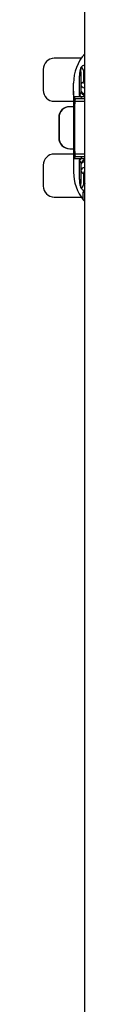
# Model space of a CAD drawing. Header units: inches. Extents: x 0.1 to 74.1, y -11 to 41.6.
# Tile 11 of 16: x 19.941 to 20.236, y 21.463 to 28.44. Entities that reach past the tile are written whole.
import ezdxf

# ---------------------------------------------------------------- set-up
doc = ezdxf.new("R2010")
doc.units = ezdxf.units.IN
doc.header["$MEASUREMENT"] = 0
doc.layers.add('Visible Edges(ANSI)', color=7, linetype='Continuous', lineweight=25)
doc.layers.add('Visible Tangent Edges(ANSI)', color=7, linetype='Continuous', lineweight=25)

msp = doc.modelspace()

# ---------------------------------------------------------------- linework, layer by layer
at = {"layer": 'Visible Edges(ANSI)'}
for p, q in [((20.2357, 8.0496), (20.2357, 31.7996)), ((20.2104, 28.1667), (20.0192, 28.1667)), ((19.9405, 28.088), (19.9405, 27.9403)), ((20.208, 28.0705), (20.208, 27.9784)), ((20.1558, 27.932), (20.1558, 27.9895)), ((20.208, 27.9784), (20.208, 27.9376)), ((20.1558, 27.932), (20.1558, 27.907)), ((20.1559, 27.9129), (20.1559, 27.9129)), ((20.208, 27.9376), (20.208, 27.9372)), ((20.0192, 27.8616), (20.1558, 27.8616)), ((20.1558, 27.907), (20.1558, 27.8139)), ((20.1727, 27.8813), (20.219, 27.8813)), ((20.219, 27.8813), (20.2357, 27.8813)), ((20.1313, 27.8232), (20.1293, 27.8232)), ((20.1558, 27.8232), (20.1313, 27.8232)), ((20.1558, 27.8139), (20.1558, 27.5353)), ((20.0507, 27.7445), (20.0507, 27.6047)), ((20.0528, 27.7445), (20.0528, 27.6047)), ((20.1293, 27.526), (20.1313, 27.526)), ((20.1313, 27.526), (20.1558, 27.526)), ((20.1558, 27.5353), (20.1558, 27.3596)), ((20.1558, 27.4876), (20.0192, 27.4876)), ((20.219, 27.4679), (20.1727, 27.4679)), ((20.2357, 27.4679), (20.219, 27.4679)), ((19.9405, 27.4088), (19.9405, 27.2612)), ((20.208, 27.4119), (20.208, 27.4115)), ((20.208, 27.4115), (20.208, 27.3708)), ((20.208, 27.3708), (20.208, 27.2787)), ((20.0192, 27.1824), (20.2104, 27.1824))]:
    msp.add_line(p, q, dxfattribs=at)
at = {"layer": 'Visible Edges(ANSI)', "flags": 128}
for points in [[(20.1558, 27.907), (20.1558, 27.9072), (20.1558, 27.9075), (20.1558, 27.9077), (20.1558, 27.9079), (20.1558, 27.9082), (20.1558, 27.9084), (20.1558, 27.9087), (20.1558, 27.9089), (20.1558, 27.9092), (20.1559, 27.9094), (20.1559, 27.9097), (20.1559, 27.9099), (20.1559, 27.9102), (20.1559, 27.9104), (20.1559, 27.9107), (20.1559, 27.9109), (20.1559, 27.9111), (20.1559, 27.9114), (20.1559, 27.9116), (20.1559, 27.9119), (20.1559, 27.9121), (20.1559, 27.9124), (20.1559, 27.9126), (20.1559, 27.9129)], [(20.156, 27.9314), (20.1561, 27.9295), (20.156, 27.9253), (20.156, 27.9195), (20.1559, 27.9129)], [(20.208, 27.9376), (20.2087, 27.931), (20.2107, 27.9247), (20.2136, 27.9191), (20.2171, 27.9143), (20.2257, 27.9063), (20.2357, 27.8998)], [(20.2357, 27.4493), (20.2257, 27.4428), (20.2171, 27.4348), (20.2136, 27.43), (20.2107, 27.4244), (20.2087, 27.4182), (20.208, 27.4115)], [(20.2357, 27.2136), (20.2327, 27.2163), (20.2316, 27.2172), (20.2311, 27.2175)]]:
    msp.add_lwpolyline(points, dxfattribs=at)
at = {"layer": 'Visible Edges(ANSI)'}
for centre, radius, start, end in [((20.4708, 27.9895), 0.315, 138.29671, 180), ((20.0192, 28.088), 0.0787, 90, 180), ((20.0192, 27.9403), 0.0787, 180, 270), ((20.0192, 27.4088), 0.0787, 90, 180), ((20.4708, 27.3596), 0.315, 180, 218.68032), ((20.0192, 27.2612), 0.0787, 180, 270), ((20.2326, 27.1689), 0.00984, 218.68032, 287.98693)]:
    msp.add_arc(centre, radius, start, end, dxfattribs=at)
for centre, major_axis, start_param, end_param in [((20.1293, 27.7445), (0, 0.0787), 0, 1.570796), ((20.1313, 27.7445), (0, 0.0787), 0, 1.570796), ((20.1293, 27.6047), (0, -0.0787), 4.712389, 6.283185), ((20.1313, 27.6047), (0, -0.0787), 4.712389, 6.283185)]:
    msp.add_ellipse(centre, major_axis=major_axis, ratio=0.997564, start_param=start_param, end_param=end_param, dxfattribs=at)
at = {"layer": 'Visible Tangent Edges(ANSI)'}
for p, q in [((20.2277, 27.9974), (20.2277, 28.0744)), ((20.1976, 27.903), (20.1976, 28.0401)), ((20.1568, 27.862), (20.1666, 27.8616)), ((20.1666, 27.8616), (20.2357, 27.8616)), ((20.1558, 27.8139), (20.1657, 27.8139)), ((20.1657, 27.5353), (20.1657, 27.8139)), ((20.0507, 27.7445), (20.0528, 27.7445)), ((20.0528, 27.6047), (20.0507, 27.6047)), ((20.1558, 27.5353), (20.1657, 27.5353)), ((20.1568, 27.4871), (20.1666, 27.4876)), ((20.2357, 27.4876), (20.1666, 27.4876)), ((20.1976, 27.309), (20.1976, 27.4461)), ((20.2277, 27.2748), (20.2277, 27.3517)), ((20.2249, 27.1628), (20.2249, 27.2195))]:
    msp.add_line(p, q, dxfattribs=at)
at = {"layer": 'Visible Tangent Edges(ANSI)', "flags": 128}
for points in [[(20.2357, 28.1171), (20.2332, 28.117), (20.2307, 28.1167), (20.228, 28.1162), (20.2252, 28.1153), (20.2222, 28.1141), (20.2193, 28.1123), (20.2163, 28.1101), (20.2135, 28.1073), (20.2108, 28.104), (20.2083, 28.1), (20.2061, 28.0954), (20.2042, 28.0905), (20.2027, 28.0858), (20.2015, 28.0812), (20.2005, 28.0768), (20.1998, 28.0725), (20.1993, 28.0683), (20.1988, 28.0642), (20.1984, 28.0601), (20.1981, 28.056), (20.1979, 28.052), (20.1977, 28.048), (20.1976, 28.0441), (20.1976, 28.0401)], [(20.208, 28.0705), (20.208, 28.074), (20.2081, 28.0776), (20.2082, 28.0811), (20.2084, 28.0848), (20.2086, 28.0884), (20.209, 28.092), (20.2095, 28.0954), (20.2103, 28.0987), (20.2113, 28.1007), (20.2125, 28.1015), (20.2137, 28.1011), (20.2149, 28.1), (20.2161, 28.0985), (20.2172, 28.0968), (20.2182, 28.0949), (20.2192, 28.093), (20.2203, 28.0909), (20.2213, 28.0887), (20.2224, 28.0865), (20.2234, 28.0842), (20.2245, 28.0818), (20.2256, 28.0794), (20.2266, 28.0769), (20.2277, 28.0744)], [(20.2277, 28.0744), (20.228, 28.0742), (20.2283, 28.0741), (20.2287, 28.0739), (20.229, 28.0738), (20.2293, 28.0736), (20.2296, 28.0735), (20.23, 28.0733), (20.2303, 28.0732), (20.2306, 28.073), (20.2309, 28.0729), (20.2313, 28.0727), (20.2316, 28.0726), (20.2319, 28.0724), (20.2323, 28.0723), (20.2326, 28.0721), (20.2329, 28.072), (20.2333, 28.0718), (20.2336, 28.0717), (20.234, 28.0715), (20.2343, 28.0714), (20.2346, 28.0712), (20.235, 28.0711), (20.2353, 28.0709), (20.2357, 28.0708)], [(20.1559, 27.9325), (20.1559, 27.9325), (20.1559, 27.9325), (20.1559, 27.9325), (20.1559, 27.9325), (20.1559, 27.9325), (20.1559, 27.9325), (20.1559, 27.9325), (20.1559, 27.9325), (20.1559, 27.9325), (20.1559, 27.9324), (20.1559, 27.9324), (20.1559, 27.9324), (20.1558, 27.9324), (20.1558, 27.9324), (20.1558, 27.9323), (20.1558, 27.9323), (20.1558, 27.9323), (20.1558, 27.9322), (20.1558, 27.9322), (20.1558, 27.9322), (20.1558, 27.9322), (20.1558, 27.9321), (20.1558, 27.9321), (20.1558, 27.932)], [(20.1559, 27.9326), (20.1559, 27.9326), (20.1559, 27.9326), (20.1559, 27.9326), (20.1559, 27.9326), (20.1559, 27.9326), (20.1559, 27.9326), (20.1559, 27.9326), (20.1559, 27.9326), (20.1559, 27.9326), (20.1559, 27.9326), (20.1559, 27.9326), (20.1559, 27.9326), (20.1559, 27.9326), (20.1559, 27.9326), (20.1559, 27.9326), (20.1559, 27.9326), (20.1559, 27.9326), (20.1559, 27.9326), (20.1559, 27.9326), (20.1559, 27.9326), (20.1559, 27.9326), (20.1559, 27.9325), (20.1559, 27.9325), (20.1559, 27.9325)], [(20.1559, 27.9129), (20.1559, 27.9142), (20.1559, 27.9155), (20.1559, 27.9168), (20.1559, 27.918), (20.156, 27.9193), (20.156, 27.9205), (20.156, 27.9217), (20.156, 27.9228), (20.156, 27.9239), (20.156, 27.925), (20.1561, 27.926), (20.1561, 27.927), (20.1561, 27.9278), (20.1561, 27.9287), (20.1561, 27.9294), (20.1561, 27.9301), (20.156, 27.9307), (20.156, 27.9312), (20.156, 27.9317), (20.156, 27.932), (20.156, 27.9323), (20.156, 27.9325), (20.156, 27.9326), (20.1559, 27.9326)], [(20.208, 27.9372), (20.208, 27.9358), (20.2079, 27.9344), (20.2078, 27.933), (20.2077, 27.9316), (20.2075, 27.9302), (20.2073, 27.9288), (20.2071, 27.9273), (20.2068, 27.9259), (20.2065, 27.9245), (20.2061, 27.923), (20.2057, 27.9216), (20.2053, 27.9201), (20.2049, 27.9187), (20.2044, 27.9173), (20.2038, 27.9158), (20.2033, 27.9144), (20.2027, 27.9129), (20.202, 27.9115), (20.2014, 27.9101), (20.2007, 27.9086), (20.2, 27.9072), (20.1992, 27.9058), (20.1984, 27.9044), (20.1976, 27.903)], [(20.1976, 27.903), (20.1984, 27.904), (20.1991, 27.9049), (20.1999, 27.9059), (20.2006, 27.9068), (20.2013, 27.9078), (20.2019, 27.9087), (20.2026, 27.9097), (20.2032, 27.9107), (20.2038, 27.9117), (20.2044, 27.9127), (20.2049, 27.9136), (20.2055, 27.9146), (20.206, 27.9156), (20.2065, 27.9166), (20.2069, 27.9176), (20.2074, 27.9186), (20.2078, 27.9196), (20.2082, 27.9206), (20.2085, 27.9216), (20.2089, 27.9226), (20.2092, 27.9236), (20.2095, 27.9246), (20.2097, 27.9256), (20.21, 27.9266)], [(20.1568, 27.862), (20.1567, 27.86), (20.1566, 27.858), (20.1566, 27.856), (20.1565, 27.854), (20.1564, 27.852), (20.1564, 27.85), (20.1563, 27.8479), (20.1562, 27.8459), (20.1562, 27.8439), (20.1561, 27.8419), (20.1561, 27.8399), (20.1561, 27.8379), (20.156, 27.8359), (20.156, 27.8339), (20.156, 27.8319), (20.1559, 27.8299), (20.1559, 27.8279), (20.1559, 27.8259), (20.1559, 27.8239), (20.1559, 27.8219), (20.1559, 27.8199), (20.1559, 27.8179), (20.1558, 27.8159), (20.1558, 27.8139)], [(20.163, 27.8923), (20.1627, 27.8922), (20.1623, 27.892), (20.162, 27.8917), (20.1616, 27.8912), (20.1612, 27.8906), (20.1609, 27.8899), (20.1605, 27.8891), (20.1602, 27.8882), (20.1599, 27.8871), (20.1596, 27.886), (20.1593, 27.8847), (20.159, 27.8834), (20.1587, 27.8819), (20.1585, 27.8804), (20.1582, 27.8788), (20.158, 27.8771), (20.1578, 27.8754), (20.1576, 27.8736), (20.1574, 27.8717), (20.1573, 27.8698), (20.1571, 27.8679), (20.157, 27.8659), (20.1569, 27.864), (20.1568, 27.862)], [(20.2109, 27.8936), (20.2079, 27.8935), (20.2051, 27.8935), (20.2023, 27.8935), (20.1996, 27.8934), (20.1969, 27.8934), (20.1944, 27.8933), (20.192, 27.8933), (20.1896, 27.8932), (20.1873, 27.8932), (20.1851, 27.8931), (20.183, 27.8931), (20.1809, 27.893), (20.179, 27.893), (20.1771, 27.8929), (20.1753, 27.8929), (20.1736, 27.8928), (20.172, 27.8927), (20.1705, 27.8927), (20.1691, 27.8926), (20.1677, 27.8926), (20.1664, 27.8925), (20.1652, 27.8924), (20.1641, 27.8924), (20.163, 27.8923)], [(20.1657, 27.8139), (20.1657, 27.8159), (20.1657, 27.8179), (20.1657, 27.8198), (20.1657, 27.8218), (20.1657, 27.8238), (20.1657, 27.8258), (20.1658, 27.8278), (20.1658, 27.8298), (20.1658, 27.8318), (20.1658, 27.8338), (20.1659, 27.8357), (20.1659, 27.8377), (20.1659, 27.8397), (20.166, 27.8417), (20.166, 27.8437), (20.1661, 27.8457), (20.1661, 27.8477), (20.1662, 27.8497), (20.1662, 27.8516), (20.1663, 27.8536), (20.1664, 27.8556), (20.1665, 27.8576), (20.1665, 27.8596), (20.1666, 27.8616)], [(20.1666, 27.8616), (20.1667, 27.8629), (20.1668, 27.8642), (20.1669, 27.8655), (20.1671, 27.8667), (20.1672, 27.868), (20.1674, 27.8692), (20.1676, 27.8704), (20.1678, 27.8715), (20.168, 27.8726), (20.1682, 27.8736), (20.1685, 27.8746), (20.1687, 27.8756), (20.169, 27.8764), (20.1693, 27.8772), (20.1696, 27.878), (20.1699, 27.8787), (20.1702, 27.8793), (20.1706, 27.8798), (20.1709, 27.8802), (20.1713, 27.8806), (20.1716, 27.8809), (20.172, 27.8811), (20.1723, 27.8812), (20.1727, 27.8813)], [(20.208, 27.8954), (20.2075, 27.8957), (20.2071, 27.8961), (20.2066, 27.8964), (20.2062, 27.8967), (20.2057, 27.897), (20.2053, 27.8973), (20.2048, 27.8976), (20.2044, 27.8979), (20.2039, 27.8982), (20.2035, 27.8986), (20.203, 27.8989), (20.2026, 27.8992), (20.2022, 27.8995), (20.2017, 27.8998), (20.2013, 27.9001), (20.2009, 27.9005), (20.2005, 27.9008), (20.2, 27.9011), (20.1996, 27.9014), (20.1992, 27.9017), (20.1988, 27.9021), (20.1984, 27.9024), (20.198, 27.9027), (20.1976, 27.903)], [(20.208, 27.8954), (20.2081, 27.8954), (20.2082, 27.8953), (20.2084, 27.8952), (20.2085, 27.8951), (20.2086, 27.895), (20.2087, 27.895), (20.2088, 27.8949), (20.209, 27.8948), (20.2091, 27.8947), (20.2092, 27.8947), (20.2093, 27.8946), (20.2094, 27.8945), (20.2095, 27.8944), (20.2097, 27.8943), (20.2098, 27.8943), (20.2099, 27.8942), (20.21, 27.8941), (20.2101, 27.894), (20.2103, 27.894), (20.2104, 27.8939), (20.2105, 27.8938), (20.2106, 27.8937), (20.2107, 27.8937), (20.2109, 27.8936)], [(20.2357, 27.892), (20.2346, 27.892), (20.2335, 27.8921), (20.2324, 27.8922), (20.2313, 27.8922), (20.2302, 27.8923), (20.2291, 27.8924), (20.228, 27.8924), (20.227, 27.8925), (20.2259, 27.8926), (20.2249, 27.8926), (20.2238, 27.8927), (20.2228, 27.8928), (20.2218, 27.8928), (20.2208, 27.8929), (20.2197, 27.893), (20.2187, 27.893), (20.2177, 27.8931), (20.2167, 27.8932), (20.2157, 27.8932), (20.2147, 27.8933), (20.2138, 27.8934), (20.2128, 27.8934), (20.2118, 27.8935), (20.2109, 27.8936)], [(20.1558, 27.5353), (20.1558, 27.5333), (20.1559, 27.5313), (20.1559, 27.5293), (20.1559, 27.5273), (20.1559, 27.5253), (20.1559, 27.5233), (20.1559, 27.5213), (20.1559, 27.5193), (20.156, 27.5172), (20.156, 27.5152), (20.156, 27.5132), (20.1561, 27.5112), (20.1561, 27.5092), (20.1561, 27.5072), (20.1562, 27.5052), (20.1562, 27.5032), (20.1563, 27.5012), (20.1564, 27.4992), (20.1564, 27.4972), (20.1565, 27.4952), (20.1566, 27.4932), (20.1566, 27.4912), (20.1567, 27.4892), (20.1568, 27.4871)], [(20.1666, 27.4876), (20.1665, 27.4896), (20.1665, 27.4915), (20.1664, 27.4935), (20.1663, 27.4955), (20.1662, 27.4975), (20.1662, 27.4995), (20.1661, 27.5015), (20.1661, 27.5035), (20.166, 27.5055), (20.166, 27.5074), (20.1659, 27.5094), (20.1659, 27.5114), (20.1659, 27.5134), (20.1658, 27.5154), (20.1658, 27.5174), (20.1658, 27.5194), (20.1658, 27.5214), (20.1657, 27.5233), (20.1657, 27.5253), (20.1657, 27.5273), (20.1657, 27.5293), (20.1657, 27.5313), (20.1657, 27.5333), (20.1657, 27.5353)], [(20.1568, 27.4871), (20.1569, 27.4852), (20.157, 27.4832), (20.1571, 27.4813), (20.1573, 27.4793), (20.1574, 27.4774), (20.1576, 27.4756), (20.1578, 27.4738), (20.158, 27.472), (20.1582, 27.4704), (20.1585, 27.4687), (20.1587, 27.4672), (20.159, 27.4658), (20.1593, 27.4644), (20.1596, 27.4632), (20.1599, 27.462), (20.1602, 27.461), (20.1605, 27.4601), (20.1609, 27.4592), (20.1612, 27.4585), (20.1616, 27.458), (20.162, 27.4575), (20.1623, 27.4571), (20.1627, 27.4569), (20.163, 27.4568)], [(20.163, 27.4568), (20.1641, 27.4568), (20.1652, 27.4567), (20.1664, 27.4566), (20.1677, 27.4566), (20.1691, 27.4565), (20.1705, 27.4565), (20.172, 27.4564), (20.1736, 27.4563), (20.1753, 27.4563), (20.1771, 27.4562), (20.179, 27.4562), (20.1809, 27.4561), (20.183, 27.4561), (20.1851, 27.456), (20.1873, 27.456), (20.1896, 27.4559), (20.192, 27.4559), (20.1944, 27.4558), (20.1969, 27.4558), (20.1996, 27.4557), (20.2023, 27.4557), (20.2051, 27.4556), (20.2079, 27.4556), (20.2109, 27.4556)], [(20.1727, 27.4679), (20.1723, 27.4679), (20.172, 27.468), (20.1716, 27.4683), (20.1713, 27.4685), (20.1709, 27.4689), (20.1706, 27.4694), (20.1702, 27.4699), (20.1699, 27.4705), (20.1696, 27.4712), (20.1693, 27.4719), (20.169, 27.4727), (20.1687, 27.4736), (20.1685, 27.4745), (20.1682, 27.4755), (20.168, 27.4766), (20.1678, 27.4776), (20.1676, 27.4788), (20.1674, 27.48), (20.1672, 27.4812), (20.1671, 27.4824), (20.1669, 27.4837), (20.1668, 27.485), (20.1667, 27.4863), (20.1666, 27.4876)], [(20.1976, 27.4461), (20.198, 27.4465), (20.1984, 27.4468), (20.1988, 27.4471), (20.1992, 27.4474), (20.1996, 27.4477), (20.2, 27.4481), (20.2005, 27.4484), (20.2009, 27.4487), (20.2013, 27.449), (20.2017, 27.4493), (20.2022, 27.4496), (20.2026, 27.45), (20.203, 27.4503), (20.2035, 27.4506), (20.2039, 27.4509), (20.2044, 27.4512), (20.2048, 27.4515), (20.2053, 27.4519), (20.2057, 27.4522), (20.2062, 27.4525), (20.2066, 27.4528), (20.2071, 27.4531), (20.2075, 27.4534), (20.208, 27.4537)], [(20.21, 27.4226), (20.2097, 27.4235), (20.2095, 27.4245), (20.2092, 27.4255), (20.2089, 27.4265), (20.2085, 27.4275), (20.2082, 27.4285), (20.2078, 27.4295), (20.2074, 27.4305), (20.2069, 27.4315), (20.2065, 27.4325), (20.206, 27.4335), (20.2055, 27.4345), (20.2049, 27.4355), (20.2044, 27.4365), (20.2038, 27.4375), (20.2032, 27.4385), (20.2026, 27.4394), (20.2019, 27.4404), (20.2013, 27.4414), (20.2006, 27.4423), (20.1999, 27.4433), (20.1991, 27.4442), (20.1984, 27.4452), (20.1976, 27.4461)], [(20.1976, 27.4461), (20.1984, 27.4447), (20.1992, 27.4433), (20.2, 27.4419), (20.2007, 27.4405), (20.2014, 27.4391), (20.202, 27.4377), (20.2027, 27.4362), (20.2033, 27.4348), (20.2038, 27.4333), (20.2044, 27.4319), (20.2049, 27.4305), (20.2053, 27.429), (20.2057, 27.4276), (20.2061, 27.4261), (20.2065, 27.4247), (20.2068, 27.4232), (20.2071, 27.4218), (20.2073, 27.4204), (20.2075, 27.419), (20.2077, 27.4175), (20.2078, 27.4161), (20.2079, 27.4147), (20.208, 27.4133), (20.208, 27.4119)], [(20.2109, 27.4556), (20.2107, 27.4555), (20.2106, 27.4554), (20.2105, 27.4553), (20.2104, 27.4553), (20.2103, 27.4552), (20.2101, 27.4551), (20.21, 27.455), (20.2099, 27.455), (20.2098, 27.4549), (20.2097, 27.4548), (20.2095, 27.4547), (20.2094, 27.4546), (20.2093, 27.4546), (20.2092, 27.4545), (20.2091, 27.4544), (20.209, 27.4543), (20.2088, 27.4543), (20.2087, 27.4542), (20.2086, 27.4541), (20.2085, 27.454), (20.2084, 27.454), (20.2082, 27.4539), (20.2081, 27.4538), (20.208, 27.4537)], [(20.2109, 27.4556), (20.2118, 27.4556), (20.2128, 27.4557), (20.2138, 27.4558), (20.2147, 27.4558), (20.2157, 27.4559), (20.2167, 27.456), (20.2177, 27.456), (20.2187, 27.4561), (20.2197, 27.4562), (20.2208, 27.4563), (20.2218, 27.4563), (20.2228, 27.4564), (20.2238, 27.4565), (20.2249, 27.4565), (20.2259, 27.4566), (20.227, 27.4567), (20.228, 27.4567), (20.2291, 27.4568), (20.2302, 27.4569), (20.2313, 27.4569), (20.2324, 27.457), (20.2335, 27.4571), (20.2346, 27.4571), (20.2357, 27.4572)], [(20.1976, 27.309), (20.1976, 27.3051), (20.1977, 27.3011), (20.1979, 27.2972), (20.198, 27.2931), (20.1982, 27.289), (20.1985, 27.2848), (20.1989, 27.2806), (20.1994, 27.2762), (20.2002, 27.2718), (20.2011, 27.2674), (20.2024, 27.2628), (20.204, 27.2582), (20.206, 27.2536), (20.2084, 27.2488), (20.2111, 27.2443), (20.2138, 27.2406), (20.2166, 27.2376), (20.2193, 27.2353), (20.2221, 27.2336), (20.2248, 27.2324), (20.2275, 27.2317), (20.2302, 27.2314), (20.2328, 27.2313), (20.2355, 27.2315)], [(20.2277, 27.2748), (20.2266, 27.2722), (20.2256, 27.2698), (20.2245, 27.2673), (20.2234, 27.265), (20.2224, 27.2627), (20.2213, 27.2605), (20.2203, 27.2583), (20.2192, 27.2563), (20.2182, 27.254), (20.2171, 27.2518), (20.216, 27.2497), (20.2149, 27.248), (20.2137, 27.2471), (20.2126, 27.247), (20.2114, 27.248), (20.2103, 27.2503), (20.2095, 27.2533), (20.2089, 27.2566), (20.2085, 27.2602), (20.2083, 27.264), (20.2082, 27.2678), (20.2081, 27.2715), (20.208, 27.2751), (20.208, 27.2787)], [(20.2357, 27.2145), (20.235, 27.2151), (20.2343, 27.2158), (20.2337, 27.2164), (20.233, 27.217), (20.2324, 27.2176), (20.2317, 27.2181), (20.2311, 27.2186), (20.2305, 27.2191), (20.2299, 27.2196), (20.2293, 27.22), (20.2287, 27.2203), (20.2282, 27.2207), (20.2277, 27.2209), (20.2272, 27.2211), (20.2268, 27.2212), (20.2264, 27.2213), (20.226, 27.2213), (20.2257, 27.2212), (20.2255, 27.2211), (20.2253, 27.2209), (20.2251, 27.2206), (20.225, 27.2203), (20.225, 27.2199), (20.2249, 27.2195)], [(20.2357, 27.2784), (20.2353, 27.2782), (20.235, 27.2781), (20.2346, 27.2779), (20.2343, 27.2778), (20.234, 27.2776), (20.2336, 27.2775), (20.2333, 27.2773), (20.2329, 27.2772), (20.2326, 27.277), (20.2323, 27.2769), (20.2319, 27.2767), (20.2316, 27.2766), (20.2313, 27.2764), (20.2309, 27.2763), (20.2306, 27.2761), (20.2303, 27.276), (20.23, 27.2758), (20.2296, 27.2757), (20.2293, 27.2755), (20.229, 27.2754), (20.2287, 27.2752), (20.2283, 27.2751), (20.228, 27.2749), (20.2277, 27.2748)]]:
    msp.add_lwpolyline(points, dxfattribs=at)
at = {"layer": 'Visible Tangent Edges(ANSI)'}
for centre, major_axis, ratio, start_param, end_param in [((20.1293, 28.0705), (0.0787, 0), 0.775087, 5.762543, 6.283185), ((20.2277, 28.1505), (0.0337, 0.0711), 0.847854, 3.651534, 3.766969), ((20.2277, 27.9784), (-0.0197, 0), 0.965926, 4.712389, 6.283185), ((20.4049, 27.9784), (0.1969, 0), 0.241154, 3.141593, 3.677981), ((20.4049, 27.9974), (-0.1772, 0), 0.267949, 0, 0.300912), ((20.1657, 27.932), (-0.00984, 0), 0.989821, 0, 0.198759), ((20.1658, 27.9324), (0, -0.00984), 0.999903, 4.69379, 4.860272), ((20.1657, 27.9324), (0, 0.00984), 0.999976, 1.561286, 1.752716), ((20.4049, 27.9376), (-0.1969, 0), 0.241154, 0, 0.536388), ((20.2277, 27.9372), (-0.0197, 0), 0.701648, 0, 0.03981), ((20.1727, 27.8911), (0, -0.00984), 0.98442, 4.590958, 6.283185), ((20.219, 27.8911), (0, -0.00984), 0.852601, 4.458739, 6.283185), ((20.1727, 27.458), (0, 0.00984), 0.98442, 0, 1.692227), ((20.4049, 27.4115), (0.1969, 0), 0.241154, 2.605204, 3.141593), ((20.219, 27.458), (0, 0.00984), 0.852601, 0, 1.824446), ((20.2277, 27.4119), (-0.0197, 0), 0.701648, 6.243319, 6.283185), ((20.4049, 27.3708), (-0.1969, 0), 0.241154, 5.746797, 6.283185), ((20.2277, 27.3708), (-0.0197, 0), 0.965926, 0, 1.570796), ((20.4049, 27.3517), (0.1772, 0), 0.267949, 2.840681, 3.141593), ((20.1293, 27.2787), (0.0787, 0), 0.775087, 0, 0.520642), ((20.2326, 27.2249), (-0.00984, 0), 0.889247, 0.675099, 1.597462), ((20.2277, 27.1987), (0.0337, -0.0711), 0.847854, 2.516216, 2.631652)]:
    msp.add_ellipse(centre, major_axis=major_axis, ratio=ratio, start_param=start_param, end_param=end_param, dxfattribs=at)

doc.saveas('drawing.dxf')
